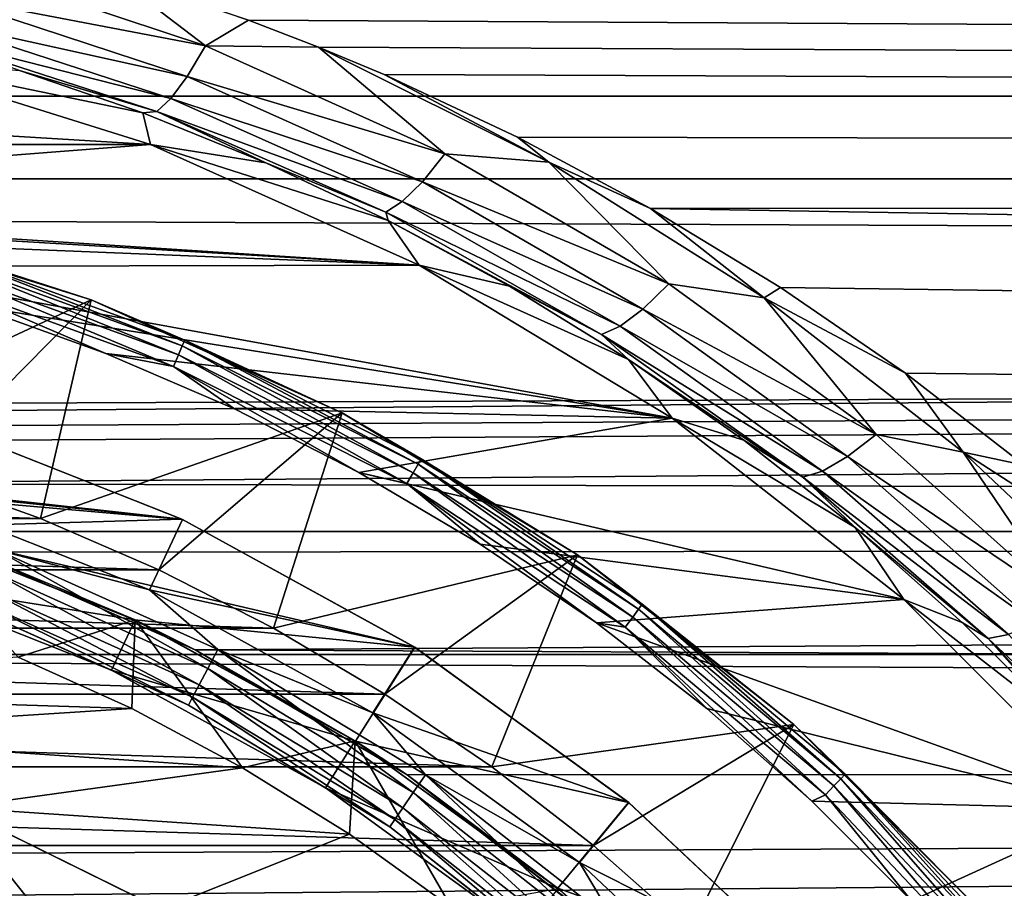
# Model space of a CAD drawing. Header units: metres. Extents: x -150 to 310, y -128 to 84.
# Tile 186 of 256: x 3.31 to 7.74, y 6.93 to 10.85. Entities that reach past the tile are written whole.
import ezdxf

# ---------------------------------------------------------------- set-up
doc = ezdxf.new("R2010")
doc.units = ezdxf.units.M
doc.layers.add('solid_26009703_SW0001', color=7, linetype='CONTINUOUS')
doc.layers.add('solid_26009703_SW0001_01', color=7, linetype='CONTINUOUS')

msp = doc.modelspace()

# ---------------------------------------------------------------- linework, layer by layer
at = {"layer": 'solid_26009703_SW0001'}
for points in [[(97.199997, 11.43742, -17.612082), (-128, 12.341079, -16.990728), (-128, 10.501361, -18.185108)], [(97.199997, 10.5, 18.186533), (-128, 10.501361, 18.185108), (-128, 12.341079, 16.990728)], [(97.199997, 11.43742, 17.612082), (97.199997, 10.5, 18.186533), (-128, 12.341079, 16.990728)], [(127.5, 12.166172, 19.518818), (-127.5, 12.166172, 19.518818), (-127.5, 10.129066, 20.649504)], [(127.5, 10.129066, 20.649504), (127.5, 12.166172, 19.518818), (-127.5, 10.129066, 20.649504)], [(97.199997, 10.5, -18.186533), (97.199997, 11.43742, -17.612082), (-128, 10.501361, -18.185108)], [(2.95264, 10.956772, -20.313795), (3.014237, 11.103976, -20.159927), (4.149791, 10.727866, -20.369873)], [(4.149791, 10.727866, -20.369873), (3.014237, 11.103976, -20.159927), (3.721557, 11.054523, -20.169222)], [(4.149791, 10.727866, -20.369873), (3.721557, 11.054523, -20.169222), (4.342094, 10.84357, -20.283417)], [(2.896531, 10.84755, -20.49835), (2.95264, 10.956772, -20.313795), (4.067096, 10.590094, -20.522581)], [(4.067096, 10.590094, -20.522581), (2.95264, 10.956772, -20.313795), (4.149791, 10.727866, -20.369873)], [(2.848665, 10.781679, -20.704523), (2.896531, 10.84755, -20.49835), (3.992432, 10.490028, -20.705753)], [(3.992432, 10.490028, -20.705753), (2.896531, 10.84755, -20.49835), (4.067096, 10.590094, -20.522581)], [(4.149791, 10.727866, -20.369873), (4.342094, 10.84357, -20.283417), (4.657476, 10.721845, -20.348022)], [(3.92947, 10.43259, -20.910389), (3.312253, 10.617352, -21.009909), (2.848665, 10.781679, -20.704523)], [(3.92947, 10.43259, -20.910389), (2.848665, 10.781679, -20.704523), (3.992432, 10.490028, -20.705753)], [(4.067096, 10.590094, -20.522581), (4.149791, 10.727866, -20.369873), (5.226082, 10.242115, -20.628927)], [(5.226082, 10.242115, -20.628927), (4.149791, 10.727866, -20.369873), (4.657476, 10.721845, -20.348022)], [(-3.901508, 10.284231, -28), (-2.63125, 10.680607, -28), (3.901508, 10.284231, -28)], [(-2.63125, 10.680607, -28), (2.63125, 10.680607, -28), (3.901508, 10.284231, -28)], [(3.867332, 10.425859, -21.12418), (3.901508, 10.284231, -28), (2.63125, 10.680607, -28)], [(3.312253, 10.617352, -21.009909), (3.867332, 10.425859, -21.12418), (2.63125, 10.680607, -28)], [(5.694568, 10.204132, -20.613478), (4.657476, 10.721845, -20.348022), (4.953022, 10.598153, -20.41272)], [(5.694568, 10.204132, -20.613478), (5.226082, 10.242115, -20.628927), (4.657476, 10.721845, -20.348022)], [(3.92947, 10.43259, -20.910389), (3.867332, 10.425859, -21.12418), (3.312253, 10.617352, -21.009909)], [(5.694568, 10.204132, -20.613478), (4.953022, 10.598153, -20.41272), (5.55402, 10.316113, -20.556698)], [(3.992432, 10.490028, -20.705753), (4.067096, 10.590094, -20.522581), (5.125092, 10.115756, -20.780495)], [(5.125092, 10.115756, -20.780495), (4.067096, 10.590094, -20.522581), (5.226082, 10.242115, -20.628927)], [(97.199997, 9.5338, -18.711138), (-128, 10.501361, -18.185108), (-128, 8.539556, -19.185148)], [(97.199997, 9.5338, -18.711138), (97.199997, 10.5, -18.186533), (-128, 10.501361, -18.185108)], [(97.199997, 9.5338, 18.711138), (-128, 8.539556, 19.185148), (-128, 10.501361, 18.185108)], [(97.199997, 10.5, 18.186533), (97.199997, 9.5338, 18.711138), (-128, 10.501361, 18.185108)], [(3.92947, 10.43259, -20.910389), (3.992432, 10.490028, -20.705753), (5.034932, 10.026577, -20.962309)], [(5.034932, 10.026577, -20.962309), (3.992432, 10.490028, -20.705753), (5.125092, 10.115756, -20.780495)], [(3.92947, 10.43259, -20.910389), (4.420417, 10.201218, -21.252661), (3.867332, 10.425859, -21.12418)], [(3.867332, 10.425859, -21.12418), (4.420417, 10.201218, -21.252661), (3.901508, 10.284231, -28)], [(4.960032, 9.978961, -21.165438), (4.420417, 10.201218, -21.252661), (3.92947, 10.43259, -20.910389)], [(4.960032, 9.978961, -21.165438), (3.92947, 10.43259, -20.910389), (5.034932, 10.026577, -20.962309)], [(0.629339, 10.029888, -28), (-3.901508, 10.284231, -28), (3.901508, 10.284231, -28)], [(0.629339, 10.029888, -28), (3.901508, 10.284231, -28), (5.110215, 9.74073, -28)], [(4.971325, 9.941589, -21.396072), (5.110215, 9.74073, -28), (3.901508, 10.284231, -28)], [(4.420417, 10.201218, -21.252661), (4.971325, 9.941589, -21.396072), (3.901508, 10.284231, -28)], [(5.694568, 10.204132, -20.613478), (5.55402, 10.316113, -20.556698), (6.151884, 9.995087, -20.714687)], [(5.125092, 10.115756, -20.780495), (5.226082, 10.242115, -20.628927), (6.233758, 9.656195, -20.923557)], [(5.694568, 10.204132, -20.613478), (6.233758, 9.656195, -20.923557), (5.226082, 10.242115, -20.628927)], [(4.960032, 9.978961, -21.165438), (4.971325, 9.941589, -21.396072), (4.420417, 10.201218, -21.252661)], [(5.694568, 10.204132, -20.613478), (6.151884, 9.995087, -20.714687), (6.663671, 9.59351, -20.908028)], [(5.694568, 10.204132, -20.613478), (6.663671, 9.59351, -20.908028), (6.233758, 9.656195, -20.923557)], [(127.5, 10.129066, 20.649504), (-127.5, 10.129066, 20.649504), (-127.5, 7.988021, 21.568298)], [(127.5, 7.988021, 21.568298), (127.5, 10.129066, 20.649504), (-127.5, 7.988021, 21.568298)], [(5.034932, 10.026577, -20.962309), (5.125092, 10.115756, -20.780495), (6.117439, 9.542562, -21.074215)], [(6.117439, 9.542562, -21.074215), (5.125092, 10.115756, -20.780495), (6.233758, 9.656195, -20.923557)], [(1.260085, 9.970109, -28), (0.629339, 10.029888, -28), (5.110215, 9.74073, -28)], [(4.960032, 9.978961, -21.165438), (5.034932, 10.026577, -20.962309), (6.01498, 9.465238, -21.254942)], [(6.01498, 9.465238, -21.254942), (5.034932, 10.026577, -20.962309), (6.117439, 9.542562, -21.074215)], [(1.884852, 9.871493, -28), (1.260085, 9.970109, -28), (5.110215, 9.74073, -28)], [(5.931415, 9.428019, -21.456863), (4.971325, 9.941589, -21.396072), (4.960032, 9.978961, -21.165438)], [(5.931415, 9.428019, -21.456863), (4.960032, 9.978961, -21.165438), (6.01498, 9.465238, -21.254942)], [(6.663671, 9.59351, -20.908028), (6.151884, 9.995087, -20.714687), (6.73725, 9.639397, -20.882578)], [(3.634785, 9.583884, -39), (2.298964, 8.959654, -40), (2.452938, 9.952166, -39)], [(2.452938, 9.952166, -39), (2.452985, 9.952153, -28.200001), (3.6347, 9.583917, -28.200001)], [(3.634785, 9.583884, -39), (2.452938, 9.952166, -39), (3.6347, 9.583917, -28.200001)], [(2.936942, 9.810071, -28.138376), (3.6347, 9.583917, -28.200001), (2.452985, 9.952153, -28.200001)], [(4.971325, 9.941589, -21.396072), (5.517474, 9.645929, -21.557962), (5.110215, 9.74073, -28)], [(5.931415, 9.428019, -21.456863), (5.517474, 9.645929, -21.557962), (4.971325, 9.941589, -21.396072)], [(2.497835, 9.734536, -28), (1.884852, 9.871493, -28), (5.110215, 9.74073, -28)], [(2.936942, 9.810071, -28.138376), (2.928799, 9.782871, -28.082544), (4.044718, 9.37671, -28.082544)], [(4.055964, 9.402781, -28.138376), (3.6347, 9.583917, -28.200001), (2.936942, 9.810071, -28.138376)], [(4.055964, 9.402781, -28.138376), (2.936942, 9.810071, -28.138376), (4.044718, 9.37671, -28.082544)], [(2.928799, 9.782871, -28.082544), (2.916103, 9.740461, -28.038233), (4.027184, 9.336061, -28.038233)], [(4.044718, 9.37671, -28.082544), (2.928799, 9.782871, -28.082544), (4.027184, 9.336061, -28.038233)], [(2.497835, 9.734536, -28), (5.110215, 9.74073, -28), (6.249843, 9.051468, -28)], [(3.104583, 9.557878, -28), (2.497835, 9.734536, -28), (6.249843, 9.051468, -28)], [(2.916103, 9.740461, -28.038233), (2.900098, 9.687001, -28.009789), (4.005081, 9.284821, -28.009789)], [(4.027184, 9.336061, -28.038233), (2.916103, 9.740461, -28.038233), (4.005081, 9.284821, -28.009789)], [(6.053052, 9.315553, -21.731974), (6.249843, 9.051468, -28), (5.110215, 9.74073, -28)], [(5.517474, 9.645929, -21.557962), (6.053052, 9.315553, -21.731974), (5.110215, 9.74073, -28)], [(2.900098, 9.687001, -28.009789), (3.104583, 9.557878, -28), (3.70087, 9.343287, -28)], [(4.005081, 9.284821, -28.009789), (2.900098, 9.687001, -28.009789), (3.70087, 9.343287, -28)], [(5.931415, 9.428019, -21.456863), (6.053052, 9.315553, -21.731974), (5.517474, 9.645929, -21.557962)], [(6.117439, 9.542562, -21.074215), (6.233758, 9.656195, -20.923557), (7.166732, 8.97867, -21.240463)], [(6.663671, 9.59351, -20.908028), (7.166732, 8.97867, -21.240463), (6.233758, 9.656195, -20.923557)], [(6.663671, 9.59351, -20.908028), (6.73725, 9.639397, -20.882578), (7.299841, 9.253826, -21.056274)], [(3.634785, 9.583884, -39), (2.857472, 8.797032, -40), (2.298964, 8.959654, -40)], [(3.634785, 9.583884, -39), (3.406358, 8.599495, -40), (2.857472, 8.797032, -40)], [(4.76352, 9.075868, -39), (3.406358, 8.599495, -40), (3.634785, 9.583884, -39)], [(3.634785, 9.583884, -39), (3.6347, 9.583917, -28.200001), (4.763412, 9.075925, -28.200001)], [(4.055964, 9.402781, -28.138376), (4.763412, 9.075925, -28.200001), (3.6347, 9.583917, -28.200001)], [(4.76352, 9.075868, -39), (3.634785, 9.583884, -39), (4.763412, 9.075925, -28.200001)], [(6.663671, 9.59351, -20.908028), (7.299841, 9.253826, -21.056274), (7.558815, 8.898399, -21.219316)], [(6.663671, 9.59351, -20.908028), (7.558815, 8.898399, -21.219316), (7.166732, 8.97867, -21.240463)], [(-0.000209, 9.000517, -18.973421), (97.199997, 9.5338, -18.711138), (-128, 8.539556, -19.185148)], [(97.199997, 9.5338, 18.711138), (97.199997, 8.54147, 19.184454), (-128, 8.539556, 19.185148)], [(3.70087, 9.343287, -28), (3.104583, 9.557878, -28), (6.249843, 9.051468, -28)], [(6.01498, 9.465238, -21.254942), (6.117439, 9.542562, -21.074215), (7.037976, 8.878492, -21.390545)], [(7.037976, 8.878492, -21.390545), (6.117439, 9.542562, -21.074215), (7.166732, 8.97867, -21.240463)], [(5.931415, 9.428019, -21.456863), (6.01498, 9.465238, -21.254942), (6.926283, 8.813324, -21.570591)], [(6.926283, 8.813324, -21.570591), (6.01498, 9.465238, -21.254942), (7.037976, 8.878492, -21.390545)], [(4.055964, 9.402781, -28.138376), (4.044718, 9.37671, -28.082544), (5.105938, 8.843745, -28.082544)], [(5.120135, 8.868334, -28.138376), (4.763412, 9.075925, -28.200001), (4.055964, 9.402781, -28.138376)], [(5.120135, 8.868334, -28.138376), (4.055964, 9.402781, -28.138376), (5.105938, 8.843745, -28.082544)], [(6.837142, 8.786367, -21.771751), (6.053052, 9.315553, -21.731974), (5.931415, 9.428019, -21.456863)], [(6.837142, 8.786367, -21.771751), (5.931415, 9.428019, -21.456863), (6.926283, 8.813324, -21.570591)], [(4.044718, 9.37671, -28.082544), (4.027184, 9.336061, -28.038233), (5.083804, 8.805407, -28.038233)], [(5.105938, 8.843745, -28.082544), (4.044718, 9.37671, -28.082544), (5.083804, 8.805407, -28.038233)], [(4.27968, 9.093215, -28), (3.70087, 9.343287, -28), (6.249843, 9.051468, -28)], [(4.005081, 9.284821, -28.009789), (3.70087, 9.343287, -28), (4.27968, 9.093215, -28)], [(4.027184, 9.336061, -28.038233), (4.005081, 9.284821, -28.009789), (5.055902, 8.757078, -28.009789)], [(5.083804, 8.805407, -28.038233), (4.027184, 9.336061, -28.038233), (5.055902, 8.757078, -28.009789)], [(6.053052, 9.315553, -21.731974), (6.572506, 8.952744, -21.911213), (6.249843, 9.051468, -28)], [(6.837142, 8.786367, -21.771751), (6.572506, 8.952744, -21.911213), (6.053052, 9.315553, -21.731974)], [(4.005081, 9.284821, -28.009789), (4.27968, 9.093215, -28), (4.839894, 8.807472, -28)], [(5.055902, 8.757078, -28.009789), (4.005081, 9.284821, -28.009789), (4.839894, 8.807472, -28)], [(7.558815, 8.898399, -21.219316), (7.299841, 9.253826, -21.056274), (7.83346, 8.840095, -21.233294)], [(4.839894, 8.807472, -28), (4.27968, 9.093215, -28), (6.249843, 9.051468, -28)], [(4.76352, 9.075868, -39), (3.939127, 8.369319, -40), (3.406358, 8.599495, -40)], [(4.76352, 9.075868, -39), (4.454712, 8.106349, -40), (3.939127, 8.369319, -40)], [(5.822596, 8.435632, -39), (4.454712, 8.106349, -40), (4.76352, 9.075868, -39)], [(4.76352, 9.075868, -39), (4.763412, 9.075925, -28.200001), (5.822663, 8.435585, -28.200001)], [(5.120135, 8.868334, -28.138376), (5.822663, 8.435585, -28.200001), (4.763412, 9.075925, -28.200001)], [(5.822596, 8.435632, -39), (4.76352, 9.075868, -39), (5.822663, 8.435585, -28.200001)], [(4.839894, 8.807472, -28), (6.249843, 9.051468, -28), (7.292643, 8.234692, -28)], [(7.072416, 8.559217, -22.092253), (7.292643, 8.234692, -28), (6.249843, 9.051468, -28)], [(6.572506, 8.952744, -21.911213), (7.072416, 8.559217, -22.092253), (6.249843, 9.051468, -28)], [(2.937284, 9.034185, -27), (4.042653, 8.596284, -27), (0.567102, 8.981734, -27)], [(2.826751, 8.701887, -28), (4.045469, 8.595576, -28), (2.934681, 9.034811, -28)], [(2.934681, 9.034811, -28), (4.042653, 8.596284, -27), (2.937284, 9.034185, -27)], [(2.934681, 9.034811, -28), (4.045469, 8.595576, -28), (4.042653, 8.596284, -27)], [(4.042653, 8.596284, -27), (1.684492, 8.840482, -27), (0.567102, 8.981734, -27)], [(6.837142, 8.786367, -21.771751), (7.072416, 8.559217, -22.092253), (6.572506, 8.952744, -21.911213)], [(7.037976, 8.878492, -21.390545), (7.166732, 8.97867, -21.240463), (8.020199, 8.217392, -21.566628)], [(7.558815, 8.898399, -21.219316), (8.020199, 8.217392, -21.566628), (7.166732, 8.97867, -21.240463)], [(5.120135, 8.868334, -28.138376), (5.105938, 8.843745, -28.082544), (6.09811, 8.191184, -28.082544)], [(6.115065, 8.213958, -28.138376), (5.822663, 8.435585, -28.200001), (5.120135, 8.868334, -28.138376)], [(6.115065, 8.213958, -28.138376), (5.120135, 8.868334, -28.138376), (6.09811, 8.191184, -28.082544)], [(6.926283, 8.813324, -21.570591), (7.037976, 8.878492, -21.390545), (7.881701, 8.130898, -21.716547)], [(7.881701, 8.130898, -21.716547), (7.037976, 8.878492, -21.390545), (8.020199, 8.217392, -21.566628)], [(7.558815, 8.898399, -21.219316), (7.83346, 8.840095, -21.233294), (8.347627, 8.38998, -21.41514)], [(7.558815, 8.898399, -21.219316), (8.347627, 8.38998, -21.41514), (8.375919, 8.126056, -21.535732)], [(7.558815, 8.898399, -21.219316), (8.375919, 8.126056, -21.535732), (8.020199, 8.217392, -21.566628)], [(4.042653, 8.596284, -27), (2.783, 8.5586, -27), (1.684492, 8.840482, -27)], [(5.105938, 8.843745, -28.082544), (5.083804, 8.805407, -28.038233), (6.071674, 8.155674, -28.038233)], [(6.09811, 8.191184, -28.082544), (5.105938, 8.843745, -28.082544), (6.071674, 8.155674, -28.038233)], [(-3.406358, 8.599495, -40), (-2.857472, 8.797032, -40), (3.406358, 8.599495, -40)], [(-2.857472, 8.797032, -40), (2.857472, 8.797032, -40), (3.406358, 8.599495, -40)], [(5.384902, 8.484894, -28), (4.839894, 8.807472, -28), (7.292643, 8.234692, -28)], [(5.055902, 8.757078, -28.009789), (4.839894, 8.807472, -28), (5.384902, 8.484894, -28)], [(5.083804, 8.805407, -28.038233), (5.055902, 8.757078, -28.009789), (6.03835, 8.110912, -28.009789)], [(6.071674, 8.155674, -28.038233), (5.083804, 8.805407, -28.038233), (6.03835, 8.110912, -28.009789)], [(6.837142, 8.786367, -21.771751), (6.926283, 8.813324, -21.570591), (7.763572, 8.077627, -21.896399)], [(7.671614, 8.0602, -22.097345), (7.072416, 8.559217, -22.092253), (6.837142, 8.786367, -21.771751)], [(7.671614, 8.0602, -22.097345), (6.837142, 8.786367, -21.771751), (7.763572, 8.077627, -21.896399)], [(7.763572, 8.077627, -21.896399), (6.926283, 8.813324, -21.570591), (7.881701, 8.130898, -21.716547)], [(5.055902, 8.757078, -28.009789), (5.384902, 8.484894, -28), (5.908572, 8.129354, -28)], [(6.03835, 8.110912, -28.009789), (5.055902, 8.757078, -28.009789), (5.908572, 8.129354, -28)], [(2.826751, 8.701887, -28), (3.896664, 8.278785, -28), (4.045469, 8.595576, -28)], [(3.207923, 8.458599, -27.98637), (3.896664, 8.278785, -28), (2.826751, 8.701887, -28)], [(-3.939127, 8.369319, -40), (-3.406358, 8.599495, -40), (3.939127, 8.369319, -40)], [(-3.406358, 8.599495, -40), (3.406358, 8.599495, -40), (3.939127, 8.369319, -40)], [(2.703899, 8.321745, -26.700001), (2.781153, 8.559508, -26.555662), (3.832014, 8.143443, -26.555662)], [(3.832014, 8.143443, -21.711325), (3.101556, 8.448689, -19.225494), (2.781153, 8.559508, -21.711325)], [(2.781153, 8.559508, -26.555662), (2.783, 8.5586, -27), (3.830275, 8.143662, -27)], [(3.832014, 8.143443, -26.555662), (2.781153, 8.559508, -26.555662), (3.830275, 8.143662, -27)], [(3.832014, 8.143443, -21.711325), (2.781153, 8.559508, -21.711325), (3.305382, 7.975902, -21.5)], [(4.042653, 8.596284, -27), (5.091493, 8.020137, -27), (2.783, 8.5586, -27)], [(5.091493, 8.020137, -27), (3.830275, 8.143662, -27), (2.783, 8.5586, -27)], [(3.896664, 8.278785, -28), (5.090206, 8.020546, -28), (4.045469, 8.595576, -28)], [(4.045469, 8.595576, -28), (5.091493, 8.020137, -27), (4.042653, 8.596284, -27)], [(4.045469, 8.595576, -28), (5.090206, 8.020546, -28), (5.091493, 8.020137, -27)], [(7.072416, 8.559217, -22.092253), (7.554517, 8.132314, -22.283245), (7.292643, 8.234692, -28)], [(7.671614, 8.0602, -22.097345), (7.554517, 8.132314, -22.283245), (7.072416, 8.559217, -22.092253)], [(97.199997, 8.54147, 19.184454), (97.199997, 7.525727, 19.605188), (-128, 8.539556, 19.185148)], [(97.199997, 7.525727, 19.605188), (-128, 6.490467, 19.971094), (-128, 8.539556, 19.185148)], [(5.908572, 8.129354, -28), (5.384902, 8.484894, -28), (7.292643, 8.234692, -28)], [(3.832014, 8.143443, -21.711325), (4.102213, 8.009192, -19.412697), (3.101556, 8.448689, -19.225494)], [(3.207923, 8.458599, -27.98637), (3.173681, 8.368311, -27.946358), (4.15923, 7.924751, -27.946358)], [(4.204105, 8.010254, -27.98637), (3.896664, 8.278785, -28), (3.207923, 8.458599, -27.98637)], [(4.204105, 8.010254, -27.98637), (3.207923, 8.458599, -27.98637), (4.15923, 7.924751, -27.946358)], [(5.822596, 8.435632, -39), (4.956254, 7.809503, -40), (4.454712, 8.106349, -40)], [(5.822596, 8.435632, -39), (5.43816, 7.482312, -40), (4.956254, 7.809503, -40)], [(6.796928, 7.672305, -39), (5.43816, 7.482312, -40), (5.822596, 8.435632, -39)], [(6.796928, 7.672305, -39), (5.822596, 8.435632, -39), (5.822663, 8.435585, -28.200001)], [(6.796928, 7.672305, -39), (5.822663, 8.435585, -28.200001), (6.797007, 7.672235, -28.200001)], [(6.115065, 8.213958, -28.138376), (6.797007, 7.672235, -28.200001), (5.822663, 8.435585, -28.200001)], [(-4.454712, 8.106349, -40), (-3.939127, 8.369319, -40), (4.454712, 8.106349, -40)], [(-3.939127, 8.369319, -40), (3.939127, 8.369319, -40), (4.454712, 8.106349, -40)], [(3.173681, 8.368311, -27.946358), (3.144285, 8.290797, -27.882694), (4.120705, 7.851347, -27.882694)], [(4.15923, 7.924751, -27.946358), (3.173681, 8.368311, -27.946358), (4.120705, 7.851347, -27.882694)], [(3.725569, 7.917237, -26.700001), (3.725568, 7.917237, -27.6), (2.703898, 8.321745, -27.6)], [(3.107588, 8.194035, -27.703123), (2.703898, 8.321745, -27.6), (3.725568, 7.917237, -27.6)], [(2.703899, 8.321745, -26.700001), (3.725569, 7.917237, -26.700001), (2.703898, 8.321745, -27.6)], [(2.703899, 8.321745, -26.700001), (3.832014, 8.143443, -26.555662), (3.725569, 7.917237, -26.700001)], [(3.144285, 8.290797, -27.882694), (3.12174, 8.231353, -27.799728), (4.091159, 7.795053, -27.799728)], [(4.120705, 7.851347, -27.882694), (3.144285, 8.290797, -27.882694), (4.091159, 7.795053, -27.799728)], [(3.896664, 8.278785, -28), (4.902949, 7.724876, -28), (5.090206, 8.020546, -28)], [(4.204105, 8.010254, -27.98637), (4.902949, 7.724876, -28), (3.896664, 8.278785, -28)], [(3.12174, 8.231353, -27.799728), (3.107588, 8.194035, -27.703123), (4.072611, 7.759713, -27.703123)], [(4.091159, 7.795053, -27.799728), (3.12174, 8.231353, -27.799728), (4.072611, 7.759713, -27.703123)], [(5.908572, 8.129354, -28), (7.292643, 8.234692, -28), (8.234687, 7.292648, -28)], [(6.115065, 8.213958, -28.138376), (6.09811, 8.191184, -28.082544), (7.007815, 7.42785, -28.082544)], [(7.027299, 7.448502, -28.138376), (6.797007, 7.672235, -28.200001), (6.115065, 8.213958, -28.138376)], [(7.027299, 7.448502, -28.138376), (6.115065, 8.213958, -28.138376), (7.007815, 7.42785, -28.082544)], [(8.013069, 7.675983, -22.477478), (8.234687, 7.292648, -28), (7.292643, 8.234692, -28)], [(7.554517, 8.132314, -22.283245), (8.013069, 7.675983, -22.477478), (7.292643, 8.234692, -28)], [(4.072611, 7.759713, -27.703123), (3.107588, 8.194035, -27.703123), (3.725568, 7.917237, -27.6)], [(6.071674, 8.155674, -28.038233), (6.03835, 8.110912, -28.009789), (6.93914, 7.355059, -28.009789)], [(6.09811, 8.191184, -28.082544), (6.071674, 8.155674, -28.038233), (6.977436, 7.39565, -28.038233)], [(6.977436, 7.39565, -28.038233), (6.071674, 8.155674, -28.038233), (6.93914, 7.355059, -28.009789)], [(7.007815, 7.42785, -28.082544), (6.09811, 8.191184, -28.082544), (6.977436, 7.39565, -28.038233)], [(3.832014, 8.143443, -21.711325), (3.305382, 7.975902, -21.5), (3.818171, 7.743828, -21.5)], [(3.725569, 7.917237, -26.700001), (3.832014, 8.143443, -26.555662), (4.822441, 7.598951, -26.555662)], [(3.832014, 8.143443, -21.711325), (3.818171, 7.743828, -21.5), (4.315738, 7.477497, -21.5)], [(3.832014, 8.143443, -26.555662), (3.830275, 8.143662, -27), (4.823967, 7.597738, -27)], [(5.091493, 8.020137, -27), (4.823967, 7.597738, -27), (3.830275, 8.143662, -27)], [(4.822441, 7.598951, -21.711325), (4.102213, 8.009192, -19.412697), (3.832014, 8.143443, -21.711325)], [(4.822441, 7.598951, -26.555662), (3.832014, 8.143443, -26.555662), (4.823967, 7.597738, -27)], [(4.822441, 7.598951, -21.711325), (3.832014, 8.143443, -21.711325), (4.315738, 7.477497, -21.5)], [(6.405177, 7.744364, -28), (5.908572, 8.129354, -28), (8.234687, 7.292648, -28)], [(6.03835, 8.110912, -28.009789), (5.908572, 8.129354, -28), (6.405177, 7.744364, -28)], [(6.03835, 8.110912, -28.009789), (6.405177, 7.744364, -28), (6.878458, 7.326606, -28)], [(6.93914, 7.355059, -28.009789), (6.03835, 8.110912, -28.009789), (6.878458, 7.326606, -28)], [(7.671614, 8.0602, -22.097345), (8.013069, 7.675983, -22.477478), (7.554517, 8.132314, -22.283245)], [(-4.956254, 7.809503, -40), (-4.454712, 8.106349, -40), (4.956254, 7.809503, -40)], [(-4.454712, 8.106349, -40), (4.454712, 8.106349, -40), (4.956254, 7.809503, -40)], [(7.671614, 8.0602, -22.097345), (7.763572, 8.077627, -21.896399), (8.521996, 7.264252, -22.220261)], [(4.902949, 7.724876, -28), (6.054645, 7.320543, -28), (5.090206, 8.020546, -28)], [(5.090206, 8.020546, -28), (6.053515, 7.320708, -27), (5.091493, 8.020137, -27)], [(5.090206, 8.020546, -28), (6.054645, 7.320543, -28), (6.053515, 7.320708, -27)], [(8.429552, 7.255132, -22.42153), (8.013069, 7.675983, -22.477478), (7.671614, 8.0602, -22.097345)], [(8.429552, 7.255132, -22.42153), (7.671614, 8.0602, -22.097345), (8.521996, 7.264252, -22.220261)], [(127.5, 7.988021, 21.568298), (-127.5, 7.988021, 21.568298), (-127.5, 5.765008, 22.265774)], [(127.5, 5.765008, 22.265774), (127.5, 7.988021, 21.568298), (-127.5, 5.765008, 22.265774)], [(4.822441, 7.598951, -21.711325), (5.056356, 7.445352, -19.635853), (4.102213, 8.009192, -19.412697)], [(4.204105, 8.010254, -27.98637), (4.15923, 7.924751, -27.946358), (5.084128, 7.365631, -27.946358)], [(5.138982, 7.445101, -27.98637), (4.902949, 7.724876, -28), (4.204105, 8.010254, -27.98637)], [(5.138982, 7.445101, -27.98637), (4.204105, 8.010254, -27.98637), (5.084128, 7.365631, -27.946358)], [(5.091493, 8.020137, -27), (6.053515, 7.320708, -27), (4.823967, 7.597738, -27)], [(1.030392, 7.832497, -21.5), (3.818171, 7.743828, -21.5), (3.305382, 7.975902, -21.5)], [(4.688485, 7.387869, -26.700001), (4.688484, 7.38787, -27.6), (3.725568, 7.917237, -27.6)], [(4.072611, 7.759713, -27.703123), (3.725568, 7.917237, -27.6), (4.688484, 7.38787, -27.6)], [(3.725569, 7.917237, -26.700001), (4.688485, 7.387869, -26.700001), (3.725568, 7.917237, -27.6)], [(3.725569, 7.917237, -26.700001), (4.822441, 7.598951, -26.555662), (4.688485, 7.387869, -26.700001)], [(4.15923, 7.924751, -27.946358), (4.120705, 7.851347, -27.882694), (5.037035, 7.297406, -27.882694)], [(5.084128, 7.365631, -27.946358), (4.15923, 7.924751, -27.946358), (5.037035, 7.297406, -27.882694)], [(4.120705, 7.851347, -27.882694), (4.091159, 7.795053, -27.799728), (5.00092, 7.245083, -27.799728)], [(5.037035, 7.297406, -27.882694), (4.120705, 7.851347, -27.882694), (5.00092, 7.245083, -27.799728)], [(-5.43816, 7.482312, -40), (-4.956254, 7.809503, -40), (5.43816, 7.482312, -40)], [(-4.956254, 7.809503, -40), (4.956254, 7.809503, -40), (5.43816, 7.482312, -40)], [(1.030392, 7.832497, -21.5), (2.045244, 7.630034, -21.5), (3.818171, 7.743828, -21.5)], [(4.091159, 7.795053, -27.799728), (4.072611, 7.759713, -27.703123), (4.978248, 7.212237, -27.703123)], [(4.978248, 7.212237, -27.703123), (4.072611, 7.759713, -27.703123), (4.688484, 7.38787, -27.6)], [(5.00092, 7.245083, -27.799728), (4.091159, 7.795053, -27.799728), (4.978248, 7.212237, -27.703123)], [(2.045244, 7.630034, -21.5), (4.315738, 7.477497, -21.5), (3.818171, 7.743828, -21.5)], [(4.902949, 7.724876, -28), (5.831882, 7.050589, -28), (6.054645, 7.320543, -28)], [(5.138982, 7.445101, -27.98637), (5.831882, 7.050589, -28), (4.902949, 7.724876, -28)], [(6.878458, 7.326606, -28), (6.405177, 7.744364, -28), (8.234687, 7.292648, -28)], [(6.796928, 7.672305, -39), (5.895212, 7.127974, -40), (5.43816, 7.482312, -40)], [(6.796928, 7.672305, -39), (6.330867, 6.743416, -40), (5.895212, 7.127974, -40)], [(7.672305, 6.796928, -39), (6.330867, 6.743416, -40), (6.796928, 7.672305, -39)], [(6.796928, 7.672305, -39), (6.797007, 7.672235, -28.200001), (7.672235, 6.797008, -28.200001)], [(7.672305, 6.796928, -39), (6.796928, 7.672305, -39), (7.672235, 6.797008, -28.200001)], [(7.027299, 7.448502, -28.138376), (7.672235, 6.797008, -28.200001), (6.797007, 7.672235, -28.200001)], [(2.045244, 7.630034, -21.5), (3.02181, 7.299097, -21.5), (4.315738, 7.477497, -21.5)], [(4.822441, 7.598951, -21.711325), (4.315738, 7.477497, -21.5), (4.797326, 7.177982, -21.5)], [(4.688485, 7.387869, -26.700001), (4.822441, 7.598951, -26.555662), (5.736816, 6.934619, -26.555662)], [(4.822441, 7.598951, -21.711325), (4.797326, 7.177982, -21.5), (5.256823, 6.849125, -21.5)], [(5.736816, 6.934619, -21.711325), (5.056356, 7.445352, -19.635853), (4.822441, 7.598951, -21.711325)], [(4.822441, 7.598951, -26.555662), (4.823967, 7.597738, -27), (5.735371, 6.935026, -27)], [(5.736816, 6.934619, -26.555662), (4.822441, 7.598951, -26.555662), (5.735371, 6.935026, -27)], [(5.736816, 6.934619, -21.711325), (4.822441, 7.598951, -21.711325), (5.256823, 6.849125, -21.5)], [(6.053515, 7.320708, -27), (5.735371, 6.935026, -27), (4.823967, 7.597738, -27)], [(97.199997, 7.525727, 19.605188), (97.199997, 6.489357, 19.972187), (-128, 6.490467, 19.971094)], [(-5.895212, 7.127974, -40), (-5.43816, 7.482312, -40), (5.895212, 7.127974, -40)], [(-5.43816, 7.482312, -40), (5.43816, 7.482312, -40), (5.895212, 7.127974, -40)], [(3.02181, 7.299097, -21.5), (4.797326, 7.177982, -21.5), (4.315738, 7.477497, -21.5)], [(5.736816, 6.934619, -21.711325), (5.944192, 6.754749, -19.883997), (5.056356, 7.445352, -19.635853)], [(5.138982, 7.445101, -27.98637), (5.084128, 7.365631, -27.946358), (5.934888, 6.699103, -27.946358)], [(5.998921, 6.771382, -27.98637), (5.831882, 7.050589, -28), (5.138982, 7.445101, -27.98637)], [(5.998921, 6.771382, -27.98637), (5.138982, 7.445101, -27.98637), (5.934888, 6.699103, -27.946358)], [(7.027299, 7.448502, -28.138376), (7.007815, 7.42785, -28.082544), (7.822752, 6.564068, -28.082544)], [(7.844501, 6.582318, -28.138376), (7.672235, 6.797008, -28.200001), (7.027299, 7.448502, -28.138376)], [(7.844501, 6.582318, -28.138376), (7.027299, 7.448502, -28.138376), (7.822752, 6.564068, -28.082544)], [(7.007815, 7.42785, -28.082544), (6.977436, 7.39565, -28.038233), (7.788839, 6.535613, -28.038233)], [(7.822752, 6.564068, -28.082544), (7.007815, 7.42785, -28.082544), (7.788839, 6.535613, -28.038233)], [(5.57746, 6.741991, -26.700001), (5.577459, 6.741992, -27.6), (4.688484, 7.38787, -27.6)], [(4.978248, 7.212237, -27.703123), (4.688484, 7.38787, -27.6), (5.577459, 6.741992, -27.6)], [(4.688485, 7.387869, -26.700001), (5.57746, 6.741991, -26.700001), (4.688484, 7.38787, -27.6)], [(4.688485, 7.387869, -26.700001), (5.736816, 6.934619, -26.555662), (5.57746, 6.741991, -26.700001)], [(5.084128, 7.365631, -27.946358), (5.037035, 7.297406, -27.882694), (5.879915, 6.637052, -27.882694)], [(5.934888, 6.699103, -27.946358), (5.084128, 7.365631, -27.946358), (5.879915, 6.637052, -27.882694)], [(6.977436, 7.39565, -28.038233), (6.93914, 7.355059, -28.009789), (7.746091, 6.499742, -28.009789)], [(7.788839, 6.535613, -28.038233), (6.977436, 7.39565, -28.038233), (7.746091, 6.499742, -28.009789)], [(6.053515, 7.320708, -27), (6.92587, 6.502292, -27), (5.735371, 6.935026, -27)], [(5.831882, 7.050589, -28), (6.925648, 6.502026, -28), (6.054645, 7.320543, -28)], [(6.054645, 7.320543, -28), (6.92587, 6.502292, -27), (6.053515, 7.320708, -27)], [(6.054645, 7.320543, -28), (6.925648, 6.502026, -28), (6.92587, 6.502292, -27)], [(6.93914, 7.355059, -28.009789), (6.878458, 7.326606, -28), (7.326606, 6.878458, -28)], [(7.326606, 6.878458, -28), (6.878458, 7.326606, -28), (8.234687, 7.292648, -28)], [(7.746091, 6.499742, -28.009789), (6.93914, 7.355059, -28.009789), (7.326606, 6.878458, -28)], [(2.84177, 6.860626, -18.697393), (3.71295, 6.431007, -18.697393), (3.023264, 7.298621, -20)], [(3.02181, 7.299097, -21.5), (3.950992, 6.840456, -21.5), (4.797326, 7.177982, -21.5)], [(3.950042, 6.841576, -20), (3.950992, 6.840456, -21.5), (3.02181, 7.299097, -21.5)], [(3.023264, 7.298621, -20), (3.950042, 6.841576, -20), (3.02181, 7.299097, -21.5)], [(3.71295, 6.431007, -18.697393), (3.950042, 6.841576, -20), (3.023264, 7.298621, -20)], [(5.037035, 7.297406, -27.882694), (5.00092, 7.245083, -27.799728), (5.837756, 6.589464, -27.799728)], [(5.879915, 6.637052, -27.882694), (5.037035, 7.297406, -27.882694), (5.837756, 6.589464, -27.799728)], [(7.326606, 6.878458, -28), (8.234687, 7.292648, -28), (9.051463, 6.249849, -28)], [(5.00092, 7.245083, -27.799728), (4.978248, 7.212237, -27.703123), (5.81129, 6.55959, -27.703123)], [(5.837756, 6.589464, -27.799728), (5.00092, 7.245083, -27.799728), (5.81129, 6.55959, -27.703123)], [(5.81129, 6.55959, -27.703123), (4.978248, 7.212237, -27.703123), (5.577459, 6.741992, -27.6)], [(3.950992, 6.840456, -21.5), (5.256823, 6.849125, -21.5), (4.797326, 7.177982, -21.5)], [(-6.330867, 6.743416, -40), (-5.895212, 7.127974, -40), (6.330867, 6.743416, -40)], [(-5.895212, 7.127974, -40), (5.895212, 7.127974, -40), (6.330867, 6.743416, -40)], [(5.831882, 7.050589, -28), (6.670804, 6.262145, -28), (6.925648, 6.502026, -28)], [(5.998921, 6.771382, -27.98637), (6.670804, 6.262145, -28), (5.831882, 7.050589, -28)], [(5.736816, 6.934619, -26.555662), (5.735371, 6.935026, -27), (6.561789, 6.159597, -27)], [(6.92587, 6.502292, -27), (6.561789, 6.159597, -27), (5.735371, 6.935026, -27)]]:
    msp.add_3dface(points, dxfattribs=at)
at = {"layer": 'solid_26009703_SW0001_01'}
for points in [[(0.603294, 11.607704, -19.856012), (127.5, 12.166172, -19.518818), (127.5, 10.129066, -20.649504)], [(1.851725, 11.485281, -19.927074), (0.603294, 11.607704, -19.856012), (127.5, 10.129066, -20.649504)], [(2.474173, 11.375183, -19.990128), (1.851725, 11.485281, -19.927074), (127.5, 10.129066, -20.649504)], [(3.097064, 11.231569, -20.071169), (2.474173, 11.375183, -19.990128), (127.5, 10.129066, -20.649504)], [(3.721557, 11.054523, -20.169222), (3.097064, 11.231569, -20.071169), (127.5, 10.129066, -20.649504)], [(4.342094, 10.84357, -20.283417), (3.721557, 11.054523, -20.169222), (127.5, 10.129066, -20.649504)], [(4.657476, 10.721845, -20.348022), (4.342094, 10.84357, -20.283417), (127.5, 10.129066, -20.649504)], [(4.953022, 10.598153, -20.41272), (4.657476, 10.721845, -20.348022), (127.5, 10.129066, -20.649504)], [(5.55402, 10.316113, -20.556698), (4.953022, 10.598153, -20.41272), (127.5, 10.129066, -20.649504)], [(6.151884, 9.995087, -20.714687), (5.55402, 10.316113, -20.556698), (127.5, 10.129066, -20.649504)], [(6.151884, 9.995087, -20.714687), (127.5, 10.129066, -20.649504), (127.5, 7.988021, -21.568298)], [(6.73725, 9.639397, -20.882578), (6.151884, 9.995087, -20.714687), (127.5, 7.988021, -21.568298)], [(7.299841, 9.253826, -21.056274), (6.73725, 9.639397, -20.882578), (127.5, 7.988021, -21.568298)], [(-0.000209, 9.000517, -18.973421), (1.041106, 8.93958, -19.002209), (97.199997, 9.5338, -18.711138)], [(1.041106, 8.93958, -19.002209), (2.079321, 8.756487, -19.087271), (97.199997, 9.5338, -18.711138)], [(2.079321, 8.756487, -19.087271), (97.199997, 8.54147, -19.184454), (97.199997, 9.5338, -18.711138)], [(7.83346, 8.840095, -21.233294), (7.299841, 9.253826, -21.056274), (127.5, 7.988021, -21.568298)], [(2.079321, 8.756487, -19.087271), (3.101556, 8.448689, -19.225494), (97.199997, 8.54147, -19.184454)], [(3.101556, 8.448689, -19.225494), (4.102213, 8.009192, -19.412697), (97.199997, 8.54147, -19.184454)], [(4.102213, 8.009192, -19.412697), (97.199997, 7.525727, -19.605188), (97.199997, 8.54147, -19.184454)], [(4.102213, 8.009192, -19.412697), (5.056356, 7.445352, -19.635853), (97.199997, 7.525727, -19.605188)], [(5.056356, 7.445352, -19.635853), (5.944192, 6.754749, -19.883997), (97.199997, 7.525727, -19.605188)], [(5.944192, 6.754749, -19.883997), (97.199997, 6.489357, -19.972187), (97.199997, 7.525727, -19.605188)]]:
    msp.add_3dface(points, dxfattribs=at)

doc.saveas('drawing.dxf')
